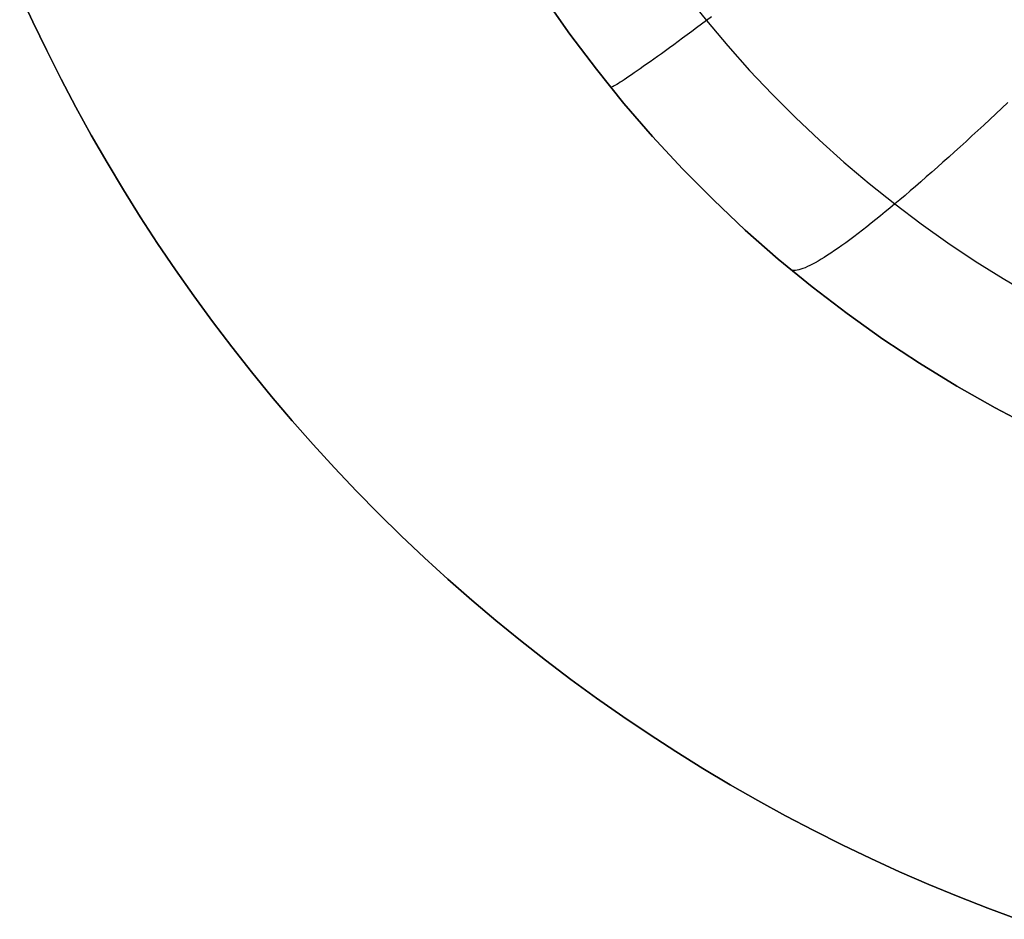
# Model space of a CAD drawing. Extents: x -383 to 1849, y -1185 to -529.
# Tile 1 of 256: x -349 to -295, y -1168 to -1119. Entities that reach past the tile are written whole.
import ezdxf

# ---------------------------------------------------------------- set-up
doc = ezdxf.new("R2010")
doc.units = 0
doc.layers.add('PREDEFINITO', color=7, linetype='CONTINUOUS')

msp = doc.modelspace()

# ---------------------------------------------------------------- linework, layer by layer
at = {"layer": 'PREDEFINITO'}
for p, q in [((-348.075, -1119.39, 420), (-348.799, -1117.814, 420)), ((-348.075, -1119.39, 370), (-348.799, -1117.814, 370)), ((-348.799, -1117.814, 395), (-348.075, -1119.39, 395)), ((-320.154, -1118.088, 420), (-318.781, -1120.05, 420)), ((-320.154, -1118.088, 370), (-318.781, -1120.05, 370)), ((-318.781, -1120.05, 395), (-320.154, -1118.088, 395)), ((-320.154, -1118.088, 420), (-318.781, -1120.05, 420)), ((-312.454, -1117.914, 433.029), (-311.336, -1119.319, 433.031)), ((-311.336, -1119.319, 433.031), (-311.606, -1119.519, 432.725)), ((-311.053, -1119.108, 433.337), (-311.336, -1119.319, 433.031)), ((-311.336, -1119.319, 433.031), (-310.178, -1120.691, 433.033)), ((-347.323, -1120.953, 420), (-348.075, -1119.39, 420)), ((-347.323, -1120.953, 370), (-348.075, -1119.39, 370)), ((-348.075, -1119.39, 395), (-347.323, -1120.953, 395)), ((-348.075, -1119.39, 420), (-348.075, -1119.39, 370)), ((-311.871, -1119.716, 432.41), (-312.132, -1119.908, 432.087)), ((-311.606, -1119.519, 432.725), (-311.871, -1119.716, 432.41)), ((-318.781, -1120.05, 420), (-317.342, -1121.964, 420)), ((-318.781, -1120.05, 370), (-317.342, -1121.964, 370)), ((-317.342, -1121.964, 395), (-318.781, -1120.05, 395)), ((-318.781, -1120.05, 420), (-317.342, -1121.964, 420)), ((-312.637, -1120.28, 431.412), (-312.881, -1120.46, 431.062)), ((-312.387, -1120.097, 431.754), (-312.637, -1120.28, 431.412)), ((-312.132, -1119.908, 432.087), (-312.387, -1120.097, 431.754)), ((-313.351, -1120.803, 430.336), (-313.577, -1120.966, 429.961)), ((-313.119, -1120.634, 430.703), (-313.351, -1120.803, 430.336)), ((-312.881, -1120.46, 431.062), (-313.119, -1120.634, 430.703)), ((-310.178, -1120.691, 433.033), (-308.982, -1122.03, 433.036)), ((-346.542, -1122.502, 420), (-347.323, -1120.953, 420)), ((-346.542, -1122.502, 370), (-347.323, -1120.953, 370)), ((-347.323, -1120.953, 395), (-346.542, -1122.502, 395)), ((-314.211, -1121.424, 428.793), (-314.408, -1121.564, 428.39)), ((-314.007, -1121.277, 429.19), (-314.211, -1121.424, 428.793)), ((-313.795, -1121.125, 429.579), (-314.007, -1121.277, 429.19)), ((-313.577, -1120.966, 429.961), (-313.795, -1121.125, 429.579)), ((-317.342, -1121.964, 420), (-315.839, -1123.828, 420)), ((-317.342, -1121.964, 370), (-315.839, -1123.828, 370)), ((-315.839, -1123.828, 395), (-317.342, -1121.964, 395)), ((-317.342, -1121.964, 420), (-315.839, -1123.828, 420)), ((-314.952, -1121.948, 427.145), (-315.118, -1122.063, 426.719)), ((-314.779, -1121.827, 427.566), (-314.952, -1121.948, 427.145)), ((-314.598, -1121.699, 427.981), (-314.779, -1121.827, 427.566)), ((-314.408, -1121.564, 428.39), (-314.598, -1121.699, 427.981)), ((-345.733, -1124.037, 420), (-346.542, -1122.502, 420)), ((-345.733, -1124.037, 370), (-346.542, -1122.502, 370)), ((-346.542, -1122.502, 395), (-345.733, -1124.037, 395)), ((-315.816, -1122.538, 424.528), (-315.929, -1122.612, 424.08)), ((-315.693, -1122.457, 424.973), (-315.816, -1122.538, 424.528)), ((-315.562, -1122.369, 425.416), (-315.693, -1122.457, 424.973)), ((-315.423, -1122.274, 425.854), (-315.562, -1122.369, 425.416)), ((-315.274, -1122.172, 426.289), (-315.423, -1122.274, 425.854)), ((-315.118, -1122.063, 426.719), (-315.274, -1122.172, 426.289)), ((-308.982, -1122.03, 433.036), (-307.749, -1123.336, 433.041)), ((-316.515, -1122.953, 420.453), (-316.548, -1122.964, 420)), ((-316.548, -1122.964, 420), (-316.548, -1122.964, 370)), ((-316.473, -1122.934, 420.907), (-316.515, -1122.953, 420.453)), ((-316.422, -1122.909, 421.361), (-316.473, -1122.934, 420.907)), ((-316.362, -1122.877, 421.816), (-316.422, -1122.909, 421.361)), ((-316.293, -1122.838, 422.271), (-316.362, -1122.877, 421.816)), ((-316.216, -1122.792, 422.725), (-316.293, -1122.838, 422.271)), ((-316.129, -1122.739, 423.178), (-316.216, -1122.792, 422.725)), ((-316.034, -1122.679, 423.63), (-316.129, -1122.739, 423.178)), ((-315.929, -1122.612, 424.08), (-316.034, -1122.679, 423.63)), ((-307.749, -1123.336, 433.041), (-306.479, -1124.606, 433.047)), ((-344.896, -1125.557, 420), (-345.733, -1124.037, 420)), ((-344.896, -1125.557, 370), (-345.733, -1124.037, 370)), ((-345.733, -1124.037, 395), (-344.896, -1125.557, 395)), ((-315.839, -1123.828, 420), (-314.273, -1125.639, 420)), ((-315.839, -1123.828, 370), (-314.273, -1125.639, 370)), ((-314.273, -1125.639, 395), (-315.839, -1123.828, 395)), ((-315.839, -1123.828, 420), (-314.273, -1125.639, 420)), ((-295.22, -1124.087, 437.694), (-295.55, -1124.398, 437.524)), ((-294.888, -1123.774, 437.855), (-295.22, -1124.087, 437.694)), ((-306.479, -1124.606, 433.047), (-305.175, -1125.84, 433.054)), ((-295.879, -1124.705, 437.345), (-296.206, -1125.01, 437.157)), ((-295.55, -1124.398, 437.524), (-295.879, -1124.705, 437.345)), ((-296.206, -1125.01, 437.157), (-296.532, -1125.311, 436.961)), ((-344.031, -1127.061, 420), (-344.896, -1125.557, 420)), ((-344.031, -1127.061, 370), (-344.896, -1125.557, 370)), ((-344.896, -1125.557, 395), (-344.031, -1127.061, 395)), ((-314.273, -1125.639, 420), (-312.645, -1127.396, 420)), ((-314.273, -1125.639, 370), (-312.645, -1127.396, 370)), ((-312.645, -1127.396, 395), (-314.273, -1125.639, 395)), ((-314.273, -1125.639, 420), (-312.645, -1127.396, 420)), ((-296.855, -1125.608, 436.756), (-297.175, -1125.902, 436.543)), ((-296.532, -1125.311, 436.961), (-296.855, -1125.608, 436.756)), ((-305.175, -1125.84, 433.054), (-303.836, -1127.037, 433.062)), ((-297.494, -1126.192, 436.321), (-297.809, -1126.477, 436.092)), ((-297.175, -1125.902, 436.543), (-297.494, -1126.192, 436.321)), ((-298.122, -1126.759, 435.854), (-298.432, -1127.036, 435.609)), ((-297.809, -1126.477, 436.092), (-298.122, -1126.759, 435.854)), ((-343.139, -1128.549, 420), (-344.031, -1127.061, 420)), ((-343.139, -1128.549, 370), (-344.031, -1127.061, 370)), ((-344.031, -1127.061, 395), (-343.139, -1128.549, 395)), ((-312.645, -1127.396, 420), (-310.959, -1129.096, 420)), ((-312.645, -1127.396, 370), (-310.959, -1129.096, 370)), ((-310.959, -1129.096, 395), (-312.645, -1127.396, 395)), ((-312.645, -1127.396, 420), (-310.959, -1129.096, 420)), ((-303.836, -1127.037, 433.062), (-302.464, -1128.196, 433.071)), ((-298.739, -1127.309, 435.356), (-299.042, -1127.577, 435.096)), ((-298.432, -1127.036, 435.609), (-298.739, -1127.309, 435.356)), ((-299.342, -1127.84, 434.828), (-299.638, -1128.099, 434.554)), ((-299.042, -1127.577, 435.096), (-299.342, -1127.84, 434.828)), ((-302.464, -1128.196, 433.071), (-301.061, -1129.315, 433.082)), ((-299.931, -1128.353, 434.272), (-300.219, -1128.601, 433.984)), ((-299.638, -1128.099, 434.554), (-299.931, -1128.353, 434.272)), ((-342.22, -1130.021, 420), (-343.139, -1128.549, 420)), ((-342.22, -1130.021, 370), (-343.139, -1128.549, 370)), ((-343.139, -1128.549, 395), (-342.22, -1130.021, 395)), ((-300.504, -1128.844, 433.69), (-300.784, -1129.082, 433.389)), ((-300.219, -1128.601, 433.984), (-300.504, -1128.844, 433.69)), ((-310.959, -1129.096, 420), (-309.215, -1130.737, 420)), ((-310.959, -1129.096, 370), (-309.215, -1130.737, 370)), ((-309.215, -1130.737, 395), (-310.959, -1129.096, 395)), ((-310.959, -1129.096, 420), (-309.215, -1130.737, 420)), ((-301.325, -1129.536, 432.776), (-301.586, -1129.751, 432.462)), ((-301.061, -1129.315, 433.082), (-301.325, -1129.536, 432.776)), ((-300.784, -1129.082, 433.389), (-301.061, -1129.315, 433.082)), ((-301.061, -1129.315, 433.082), (-299.626, -1130.394, 433.093)), ((-341.274, -1131.475, 420), (-342.22, -1130.021, 420)), ((-341.274, -1131.475, 370), (-342.22, -1130.021, 370)), ((-342.22, -1130.021, 395), (-341.274, -1131.475, 395)), ((-301.843, -1129.962, 432.137), (-302.096, -1130.166, 431.804)), ((-301.586, -1129.751, 432.462), (-301.843, -1129.962, 432.137)), ((-302.589, -1130.559, 431.111), (-302.829, -1130.745, 430.752)), ((-302.345, -1130.366, 431.462), (-302.589, -1130.559, 431.111)), ((-302.096, -1130.166, 431.804), (-302.345, -1130.366, 431.462)), ((-299.626, -1130.394, 433.093), (-298.162, -1131.433, 433.107)), ((-309.215, -1130.737, 420), (-307.416, -1132.318, 420)), ((-309.215, -1130.737, 370), (-307.416, -1132.318, 370)), ((-307.416, -1132.318, 395), (-309.215, -1130.737, 395)), ((-309.215, -1130.737, 420), (-307.416, -1132.318, 420)), ((-303.293, -1131.099, 430.008), (-303.517, -1131.266, 429.625)), ((-303.064, -1130.925, 430.384), (-303.293, -1131.099, 430.008)), ((-302.829, -1130.745, 430.752), (-303.064, -1130.925, 430.384)), ((-340.302, -1132.912, 420), (-341.274, -1131.475, 420)), ((-340.302, -1132.912, 370), (-341.274, -1131.475, 370)), ((-341.274, -1131.475, 395), (-340.302, -1132.912, 395)), ((-341.274, -1131.475, 420), (-341.274, -1131.475, 370)), ((-303.947, -1131.577, 428.837), (-304.153, -1131.722, 428.433)), ((-303.735, -1131.425, 429.235), (-303.947, -1131.577, 428.837)), ((-303.517, -1131.266, 429.625), (-303.735, -1131.425, 429.235)), ((-298.162, -1131.433, 433.107), (-296.669, -1132.43, 433.121)), ((-304.91, -1132.224, 426.756), (-305.082, -1132.329, 426.323)), ((-304.731, -1132.11, 427.183), (-304.91, -1132.224, 426.756)), ((-304.545, -1131.989, 427.605), (-304.731, -1132.11, 427.183)), ((-304.352, -1131.859, 428.022), (-304.545, -1131.989, 427.605)), ((-304.153, -1131.722, 428.433), (-304.352, -1131.859, 428.022)), ((-307.416, -1132.318, 420), (-305.565, -1133.837, 420)), ((-307.416, -1132.318, 370), (-305.565, -1133.837, 370)), ((-305.565, -1133.837, 395), (-307.416, -1132.318, 395)), ((-307.416, -1132.318, 420), (-305.565, -1133.837, 420)), ((-305.83, -1132.732, 424.104), (-305.957, -1132.788, 423.652)), ((-305.696, -1132.668, 424.554), (-305.83, -1132.732, 424.104)), ((-305.554, -1132.596, 425.002), (-305.696, -1132.668, 424.554)), ((-305.404, -1132.516, 425.446), (-305.554, -1132.596, 425.002)), ((-305.247, -1132.427, 425.887), (-305.404, -1132.516, 425.446)), ((-305.082, -1132.329, 426.323), (-305.247, -1132.427, 425.887)), ((-296.669, -1132.43, 433.121), (-295.148, -1133.385, 433.137)), ((-339.304, -1134.33, 420), (-340.302, -1132.912, 420)), ((-339.304, -1134.33, 370), (-340.302, -1132.912, 370)), ((-340.302, -1132.912, 395), (-339.304, -1134.33, 395)), ((-306.682, -1132.934, 420), (-306.682, -1132.934, 370)), ((-306.619, -1132.944, 420.456), (-306.682, -1132.934, 420)), ((-306.549, -1132.946, 420.912), (-306.619, -1132.944, 420.456)), ((-306.47, -1132.941, 421.37), (-306.549, -1132.946, 420.912)), ((-306.383, -1132.927, 421.827), (-306.47, -1132.941, 421.37)), ((-306.288, -1132.904, 422.285), (-306.383, -1132.927, 421.827)), ((-306.186, -1132.874, 422.742), (-306.288, -1132.904, 422.285)), ((-306.075, -1132.835, 423.198), (-306.186, -1132.874, 422.742)), ((-305.957, -1132.788, 423.652), (-306.075, -1132.835, 423.198)), ((-305.565, -1133.837, 420), (-303.662, -1135.291, 420)), ((-305.565, -1133.837, 370), (-303.662, -1135.291, 370)), ((-303.662, -1135.291, 395), (-305.565, -1133.837, 395)), ((-305.565, -1133.837, 420), (-303.662, -1135.291, 420)), ((-295.148, -1133.385, 433.137), (-293.601, -1134.297, 433.154)), ((-338.281, -1135.73, 420), (-339.304, -1134.33, 420)), ((-338.281, -1135.73, 370), (-339.304, -1134.33, 370)), ((-339.304, -1134.33, 395), (-338.281, -1135.73, 395)), ((-303.662, -1135.291, 420), (-301.711, -1136.679, 420)), ((-303.662, -1135.291, 370), (-301.711, -1136.679, 370)), ((-301.711, -1136.679, 395), (-303.662, -1135.291, 395)), ((-303.662, -1135.291, 420), (-301.711, -1136.679, 420)), ((-337.232, -1137.11, 420), (-338.281, -1135.73, 420)), ((-337.232, -1137.11, 370), (-338.281, -1135.73, 370)), ((-338.281, -1135.73, 395), (-337.232, -1137.11, 395)), ((-301.711, -1136.679, 420), (-299.714, -1138, 420)), ((-301.711, -1136.679, 370), (-299.714, -1138, 370)), ((-299.714, -1138, 395), (-301.711, -1136.679, 395)), ((-301.711, -1136.679, 420), (-299.714, -1138, 420)), ((-336.159, -1138.471, 420), (-337.232, -1137.11, 420)), ((-336.159, -1138.471, 370), (-337.232, -1137.11, 370)), ((-337.232, -1137.11, 395), (-336.159, -1138.471, 395)), ((-299.714, -1138, 420), (-297.672, -1139.252, 420)), ((-299.714, -1138, 370), (-297.672, -1139.252, 370)), ((-297.672, -1139.252, 395), (-299.714, -1138, 395)), ((-299.714, -1138, 420), (-297.672, -1139.252, 420)), ((-335.061, -1139.812, 420), (-336.159, -1138.471, 420)), ((-335.061, -1139.812, 370), (-336.159, -1138.471, 370)), ((-336.159, -1138.471, 395), (-335.061, -1139.812, 395)), ((-297.672, -1139.252, 420), (-295.589, -1140.433, 420)), ((-297.672, -1139.252, 370), (-295.589, -1140.433, 370)), ((-295.589, -1140.433, 395), (-297.672, -1139.252, 395)), ((-297.672, -1139.252, 420), (-295.589, -1140.433, 420)), ((-333.939, -1141.132, 420), (-335.061, -1139.812, 420)), ((-333.939, -1141.132, 370), (-335.061, -1139.812, 370)), ((-335.061, -1139.812, 395), (-333.939, -1141.132, 395)), ((-295.589, -1140.433, 420), (-293.467, -1141.543, 420)), ((-295.589, -1140.433, 370), (-293.467, -1141.543, 370)), ((-293.467, -1141.543, 395), (-295.589, -1140.433, 395)), ((-295.589, -1140.433, 420), (-293.467, -1141.543, 420)), ((-332.794, -1142.432, 420), (-333.939, -1141.132, 420)), ((-332.794, -1142.432, 370), (-333.939, -1141.132, 370)), ((-333.939, -1141.132, 395), (-332.794, -1142.432, 395)), ((-331.625, -1143.71, 420), (-332.794, -1142.432, 420)), ((-331.625, -1143.71, 370), (-332.794, -1142.432, 370)), ((-332.794, -1142.432, 395), (-331.625, -1143.71, 395)), ((-332.794, -1142.432, 420), (-332.794, -1142.432, 370)), ((-330.434, -1144.966, 420), (-331.625, -1143.71, 420)), ((-330.434, -1144.966, 370), (-331.625, -1143.71, 370)), ((-331.625, -1143.71, 395), (-330.434, -1144.966, 395)), ((-329.219, -1146.2, 420), (-330.434, -1144.966, 420)), ((-329.219, -1146.2, 370), (-330.434, -1144.966, 370)), ((-330.434, -1144.966, 395), (-329.219, -1146.2, 395)), ((-327.983, -1147.412, 420), (-329.219, -1146.2, 420)), ((-327.983, -1147.412, 370), (-329.219, -1146.2, 370)), ((-329.219, -1146.2, 395), (-327.983, -1147.412, 395)), ((-326.724, -1148.601, 420), (-327.983, -1147.412, 420)), ((-326.724, -1148.601, 370), (-327.983, -1147.412, 370)), ((-327.983, -1147.412, 395), (-326.724, -1148.601, 395)), ((-325.444, -1149.767, 420), (-326.724, -1148.601, 420)), ((-325.444, -1149.767, 370), (-326.724, -1148.601, 370)), ((-326.724, -1148.601, 395), (-325.444, -1149.767, 395)), ((-324.142, -1150.91, 420), (-325.444, -1149.767, 420)), ((-324.142, -1150.91, 370), (-325.444, -1149.767, 370)), ((-325.444, -1149.767, 395), (-324.142, -1150.91, 395)), ((-322.819, -1152.03, 420), (-324.142, -1150.91, 420)), ((-322.819, -1152.03, 370), (-324.142, -1150.91, 370)), ((-324.142, -1150.91, 395), (-322.819, -1152.03, 395)), ((-321.475, -1153.125, 420), (-322.819, -1152.03, 420)), ((-321.475, -1153.125, 370), (-322.819, -1152.03, 370)), ((-322.819, -1152.03, 395), (-321.475, -1153.125, 395)), ((-322.819, -1152.03, 420), (-322.819, -1152.03, 370)), ((-320.111, -1154.197, 420), (-321.475, -1153.125, 420)), ((-320.111, -1154.197, 370), (-321.475, -1153.125, 370)), ((-321.475, -1153.125, 395), (-320.111, -1154.197, 395)), ((-318.728, -1155.243, 420), (-320.111, -1154.197, 420)), ((-318.728, -1155.243, 370), (-320.111, -1154.197, 370)), ((-320.111, -1154.197, 395), (-318.728, -1155.243, 395)), ((-317.325, -1156.265, 420), (-318.728, -1155.243, 420)), ((-317.325, -1156.265, 370), (-318.728, -1155.243, 370)), ((-318.728, -1155.243, 395), (-317.325, -1156.265, 395)), ((-315.903, -1157.26, 420), (-317.325, -1156.265, 420)), ((-315.903, -1157.26, 370), (-317.325, -1156.265, 370)), ((-317.325, -1156.265, 395), (-315.903, -1157.26, 395)), ((-314.464, -1158.23, 420), (-315.903, -1157.26, 420)), ((-314.464, -1158.23, 370), (-315.903, -1157.26, 370)), ((-315.903, -1157.26, 395), (-314.464, -1158.23, 395)), ((-313.008, -1159.173, 420), (-314.464, -1158.23, 420)), ((-313.008, -1159.173, 370), (-314.464, -1158.23, 370)), ((-314.464, -1158.23, 395), (-313.008, -1159.173, 395)), ((-311.535, -1160.089, 420), (-313.008, -1159.173, 420)), ((-311.535, -1160.089, 370), (-313.008, -1159.173, 370)), ((-313.008, -1159.173, 395), (-311.535, -1160.089, 395)), ((-310.045, -1160.978, 420), (-311.535, -1160.089, 420)), ((-310.045, -1160.978, 370), (-311.535, -1160.089, 370)), ((-311.535, -1160.089, 395), (-310.045, -1160.978, 395)), ((-311.535, -1160.089, 420), (-311.535, -1160.089, 370)), ((-308.54, -1161.839, 420), (-310.045, -1160.978, 420)), ((-308.54, -1161.839, 370), (-310.045, -1160.978, 370)), ((-310.045, -1160.978, 395), (-308.54, -1161.839, 395)), ((-307.02, -1162.673, 420), (-308.54, -1161.839, 420)), ((-307.02, -1162.673, 370), (-308.54, -1161.839, 370)), ((-308.54, -1161.839, 395), (-307.02, -1162.673, 395)), ((-305.485, -1163.478, 420), (-307.02, -1162.673, 420)), ((-305.485, -1163.478, 370), (-307.02, -1162.673, 370)), ((-307.02, -1162.673, 395), (-305.485, -1163.478, 395)), ((-303.936, -1164.256, 420), (-305.485, -1163.478, 420)), ((-303.936, -1164.256, 370), (-305.485, -1163.478, 370)), ((-305.485, -1163.478, 395), (-303.936, -1164.256, 395)), ((-302.373, -1165.005, 420), (-303.936, -1164.256, 420)), ((-302.373, -1165.005, 370), (-303.936, -1164.256, 370)), ((-303.936, -1164.256, 395), (-302.373, -1165.005, 395)), ((-300.797, -1165.725, 420), (-302.373, -1165.005, 420)), ((-300.797, -1165.725, 370), (-302.373, -1165.005, 370)), ((-302.373, -1165.005, 395), (-300.797, -1165.725, 395)), ((-299.208, -1166.417, 420), (-300.797, -1165.725, 420)), ((-299.208, -1166.417, 370), (-300.797, -1165.725, 370)), ((-300.797, -1165.725, 395), (-299.208, -1166.417, 395)), ((-297.606, -1167.08, 420), (-299.208, -1166.417, 420)), ((-297.606, -1167.08, 370), (-299.208, -1166.417, 370)), ((-299.208, -1166.417, 395), (-297.606, -1167.08, 395)), ((-299.208, -1166.417, 420), (-299.208, -1166.417, 370)), ((-295.992, -1167.713, 420), (-297.606, -1167.08, 420)), ((-295.992, -1167.713, 370), (-297.606, -1167.08, 370)), ((-297.606, -1167.08, 395), (-295.992, -1167.713, 395)), ((-294.367, -1168.317, 420), (-295.992, -1167.713, 420)), ((-294.367, -1168.317, 370), (-295.992, -1167.713, 370)), ((-295.992, -1167.713, 395), (-294.367, -1168.317, 395))]:
    msp.add_line(p, q, dxfattribs=at)

doc.saveas('drawing.dxf')
